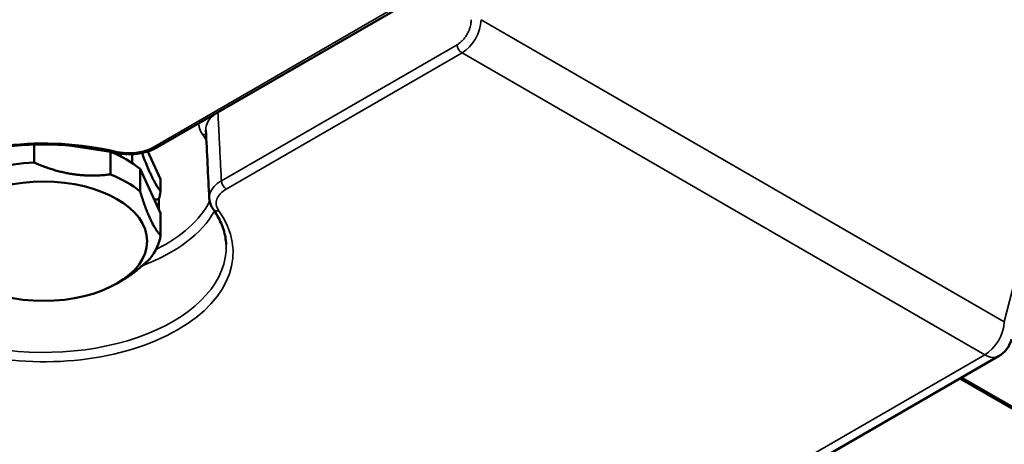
# Model space of a CAD drawing. Header units: millimetres. Extents: x 75 to 4764, y 75 to 3163.
# Tile 25 of 198: x 695 to 766, y 873 to 904. Entities that reach past the tile are written whole.
import ezdxf

# ---------------------------------------------------------------- set-up
doc = ezdxf.new("R2010")
doc.units = ezdxf.units.MM
doc.header["$LTSCALE"] = 15
doc.layers.add('Visible (ISO)', color=7, linetype='Continuous', lineweight=50)
doc.layers.add('Visible Narrow (ISO)', color=7, linetype='Continuous', lineweight=35)

msp = doc.modelspace()

# ---------------------------------------------------------------- linework, layer by layer
at = {"layer": 'Visible (ISO)'}
for p, q in [((705.017, 894.951), (722.111, 904.82)), ((696.103, 893.86), (696.103, 895.16)), ((698.68, 895.095), (701.652, 894.635)), ((700.963, 894.79), (700.839, 894.761)), ((701.652, 893.002), (701.652, 894.635)), ((702.378, 894.502), (702.378, 894.309)), ((705.278, 892.646), (704.343, 894.66)), ((703.227, 894.467), (703.227, 893.819)), ((703.791, 893.4), (705.278, 890.196)), ((703.791, 891.767), (703.791, 893.4)), ((705.278, 892.646), (705.278, 891.75)), ((705.152, 891.224), (705.152, 890.467)), ((705.278, 888.563), (705.278, 890.196)), ((702.11, 885.091), (702.464, 885.296)), ((710.656, 847.846), (766.036, 879.819)), ((763.226, 878.197), (770.389, 874.061))]:
    msp.add_line(p, q, dxfattribs=at)
msp.add_arc((765.036, 881.551), 2, 300, 345.68471, dxfattribs=at)
for centre, major_axis, ratio, start_param, end_param in [((696.807, 890.603), (8.5, 0), 0.57735, 0.606501, 0.964296), ((696.807, 888.97), (8.5, 0), 0.57735, 1.653698, 2.011493), ((696.807, 890.603), (-8.5, 0), 0.57735, 3.856344, 3.997638), ((696.807, 888.97), (8.5, 0), 0.57735, 0.606501, 0.964296), ((696.807, 892.157), (8.5, 0), 0.57735, 6.092033, 6.200284), ((709.495, 890.77), (-0.407, -0.291), 0.754687, 6.283011, 6.283177), ((696.807, 888.97), (8.5, 0), 0.57735, 5.842488, 6.200284)]:
    msp.add_ellipse(centre, major_axis=major_axis, ratio=ratio, start_param=start_param, end_param=end_param, dxfattribs=at)
msp.add_ellipse((696.807, 888.153), major_axis=(7.5, 0), ratio=0.57735, dxfattribs=at)
for points in [[(708.807, 891.261), (708.725, 892.912), (708.642, 894.563), (708.559, 896.214)], [(704.832, 891.158), (704.936, 891.179), (705.043, 891.201), (705.152, 891.224)]]:
    msp.add_open_spline(points, degree=3, dxfattribs=at)
for points, knots in [([(701.931, 894.584), (700.632, 894.894), (699.244, 895.085), (696.43, 895.21), (695.003, 895.143), (692.262, 894.758), (690.947, 894.44), (688.568, 893.591), (687.503, 893.06), (685.727, 891.85), (685.017, 891.171), (683.997, 889.734), (683.696, 888.977), (683.596, 888.12), (683.588, 888.02), (683.584, 887.919)], [5.106185, 5.106185, 5.106185, 5.106185, 5.420967, 5.420967, 5.736406, 5.736406, 6.051612, 6.051612, 6.365797, 6.365797, 6.679567, 6.679567, 7.001155, 7.001155, 7.043888, 7.043888, 7.043888, 7.043888]), ([(705.017, 894.951), (704.764, 894.805), (704.472, 894.689), (703.859, 894.528), (703.533, 894.48), (702.888, 894.452), (702.561, 894.471), (702.143, 894.538), (702.036, 894.559), (701.931, 894.584)], [0, 0, 0, 0, 0.1011622, 0.1011622, 0.1992156, 0.1992156, 0.2950706, 0.2950706, 0.3288136, 0.3288136, 0.3288136, 0.3288136]), ([(709.089, 890.479), (708.955, 890.665), (708.863, 890.876), (708.816, 891.147), (708.81, 891.201), (708.808, 891.254)], [0, 0, 0, 0, 0.0885239, 0.0885239, 0.1098404, 0.1098404, 0.1098404, 0.1098404]), ([(710.031, 887.919), (710.023, 888.092), (710.005, 888.265), (709.946, 888.61), (709.906, 888.782), (709.803, 889.125), (709.74, 889.297), (709.592, 889.638), (709.507, 889.808), (709.315, 890.146), (709.207, 890.313), (709.089, 890.479)], [3.951686, 3.951686, 3.951686, 3.951686, 4.0250675, 4.0250675, 4.098449, 4.098449, 4.1718304, 4.1718304, 4.2452119, 4.2452119, 4.3185933, 4.3185933, 4.3185933, 4.3185933])]:
    msp.add_open_spline(points, degree=3, knots=knots, dxfattribs=at)
for points, weights in [([(703.932, 894.554), (704.598, 892.699), (705.278, 891.75)], [1.19071930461, 1.2456233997, 1.17861380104]), ([(696.103, 893.86), (698.878, 892.639), (701.652, 893.002)], [1.18181818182, 1.25568181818, 1.18181818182]), ([(703.791, 891.767), (704.535, 889.373), (705.278, 888.563)], [1.18181818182, 1.25568181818, 1.18181818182]), ([(704.495, 886.876), (703.449, 885.864), (702.464, 885.296)], [1.18181818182, 1.21875, 1.21875])]:
    msp.add_rational_spline(points, weights, degree=2, dxfattribs=at)
at = {"layer": 'Visible Narrow (ISO)'}
for p, q in [((776.015, 919.798), (766.449, 882.31)), ((727.803, 908.091), (709.436, 897.486)), ((704.767, 894.976), (721.861, 904.845)), ((728.51, 904.214), (766.449, 882.31)), ((726.779, 902.4), (709.685, 892.53)), ((727.132, 901.802), (710.038, 891.932)), ((765.036, 879.918), (727.132, 901.802)), ((709.656, 847.945), (765.036, 879.918)), ((763.372, 878.281), (770.536, 874.145))]:
    msp.add_line(p, q, dxfattribs=at)
for centre, major_axis, ratio, start_param, end_param in [((727.095, 903.456), (0.96, 1.755), 0.592263, 3.913195, 5.449084), ((727.132, 902.21), (-0.25, 0.433), 0.57735, 0.820305, 2.356194), ((709.082, 897.676), (0.25, -0.433), 0.57735, 0.820304, 0.857537), ((696.807, 887.337), (-13.727, 0), 0.57735, 4.320786, 6.674788), ((708.334, 895.461), (0.403, 0.296), 0.751926, 0.514623, 1.067031), ((696.807, 893.052), (12.517, 0), 0.57735, 0.342948, 0.400369), ((702.046, 895.071), (-0.116, -0.486), 0.311632, 0, 0.653045), ((704.767, 895.384), (0.25, -0.433), 0.57735, 5.497787, 6.283185), ((710.038, 892.34), (-0.25, 0.433), 0.57735, 0.820305, 2.356194), ((696.807, 893.052), (12.517, 0), 0.57735, 6.164624, 6.164638), ((696.807, 893.052), (12.517, 0), 0.57735, 5.420789, 6.002348), ((696.807, 887.337), (13.727, 0), 0.57735, 4.320786, 6.674788), ((696.807, 892.658), (13.017, 0), 0.57735, 5.293325, 5.969141), ((709.495, 890.77), (-0.407, -0.291), 0.754687, 0, 1.075847), ((696.807, 887.731), (13.228, 0), 0.57735, 4.320786, 6.307881), ((765.036, 881.551), (1, 1.732), 0.57735, 3.926991, 5.462881), ((765.036, 881.551), (1, -1.732), 0.57735, 5.497787, 6.283185)]:
    msp.add_ellipse(centre, major_axis=major_axis, ratio=ratio, start_param=start_param, end_param=end_param, dxfattribs=at)
for points, knots in [([(727.803, 904.214), (727.803, 904.16), (727.8, 904.104), (727.794, 904.046), (727.788, 903.988), (727.779, 903.928), (727.767, 903.866), (727.754, 903.803), (727.738, 903.738), (727.718, 903.67), (727.698, 903.603), (727.673, 903.533), (727.643, 903.46), (727.614, 903.387), (727.579, 903.312), (727.539, 903.236), (727.499, 903.16), (727.453, 903.083), (727.402, 903.007), (727.35, 902.931), (727.294, 902.856), (727.231, 902.784), (727.169, 902.711), (727.1, 902.641), (727.025, 902.576), (726.949, 902.511), (726.868, 902.451), (726.779, 902.4)], [0, 0, 0, 0, 0.111111, 0.111111, 0.111111, 0.222222, 0.222222, 0.222222, 0.333333, 0.333333, 0.333333, 0.444444, 0.444444, 0.444444, 0.555556, 0.555556, 0.555556, 0.666667, 0.666667, 0.666667, 0.777778, 0.777778, 0.777778, 0.888889, 0.888889, 0.888889, 1, 1, 1, 1]), ([(709.436, 897.486), (709.202, 897.352), (709.016, 897.2), (708.881, 897.046), (708.745, 896.892), (708.656, 896.737), (708.605, 896.572), (708.569, 896.456), (708.553, 896.334), (708.559, 896.214)], [0, 0, 0, 0, 0.25, 0.25, 0.25, 0.5, 0.5, 0.5, 0.6755333, 0.6755333, 0.6755333, 0.6755333]), ([(709.685, 892.53), (709.662, 892.984), (709.639, 893.446), (709.615, 893.918), (709.612, 893.981), (709.609, 894.045), (709.605, 894.109), (709.578, 894.646), (709.551, 895.195), (709.523, 895.757), (709.512, 895.968), (709.501, 896.18), (709.491, 896.395), (709.473, 896.753), (709.454, 897.117), (709.436, 897.486)], [0, 0, 0, 0, 0.2937394, 0.2937394, 0.2937394, 0.3333333, 0.3333333, 0.3333333, 0.6666667, 0.6666667, 0.6666667, 0.7915205, 0.7915205, 0.7915205, 1, 1, 1, 1]), ([(708.061, 896.708), (708.057, 896.611), (708.063, 896.515), (708.081, 896.421), (708.119, 896.228), (708.204, 896.047), (708.334, 895.869)], [0.6289433, 0.6289433, 0.6289433, 0.6289433, 0.75, 0.75, 0.75, 1, 1, 1, 1]), ([(702.046, 894.662), (702.187, 894.629), (702.325, 894.604), (702.458, 894.587), (702.591, 894.57), (702.719, 894.56), (702.841, 894.556), (702.963, 894.551), (703.078, 894.552), (703.188, 894.557), (703.297, 894.562), (703.4, 894.57), (703.499, 894.582), (703.598, 894.594), (703.692, 894.608), (703.782, 894.625), (703.872, 894.643), (703.959, 894.663), (704.044, 894.685), (704.129, 894.708), (704.211, 894.733), (704.292, 894.761), (704.374, 894.789), (704.453, 894.821), (704.532, 894.856), (704.612, 894.892), (704.69, 894.931), (704.767, 894.976)], [0, 0, 0, 0, 0.111111, 0.111111, 0.111111, 0.222222, 0.222222, 0.222222, 0.333333, 0.333333, 0.333333, 0.444444, 0.444444, 0.444444, 0.555556, 0.555556, 0.555556, 0.666667, 0.666667, 0.666667, 0.777778, 0.777778, 0.777778, 0.888889, 0.888889, 0.888889, 1, 1, 1, 1]), ([(709.685, 892.53), (709.465, 892.402), (709.287, 892.258), (709.153, 892.112), (709.02, 891.966), (708.929, 891.818), (708.872, 891.663), (708.824, 891.532), (708.8, 891.397), (708.808, 891.254)], [0, 0, 0, 0, 0.25, 0.25, 0.25, 0.5, 0.5, 0.5, 0.7126121, 0.7126121, 0.7126121, 0.7126121]), ([(710.038, 891.932), (709.851, 891.824), (709.706, 891.706), (709.595, 891.586), (709.484, 891.465), (709.408, 891.341), (709.361, 891.212), (709.313, 891.083), (709.295, 890.949), (709.313, 890.807), (709.331, 890.665), (709.386, 890.515), (709.495, 890.362)], [0.0000001, 0.0000001, 0.0000001, 0.0000001, 0.25, 0.25, 0.25, 0.5, 0.5, 0.5, 0.75, 0.75, 0.75, 1, 1, 1, 1])]:
    msp.add_open_spline(points, degree=3, knots=knots, dxfattribs=at)

doc.saveas('drawing.dxf')
